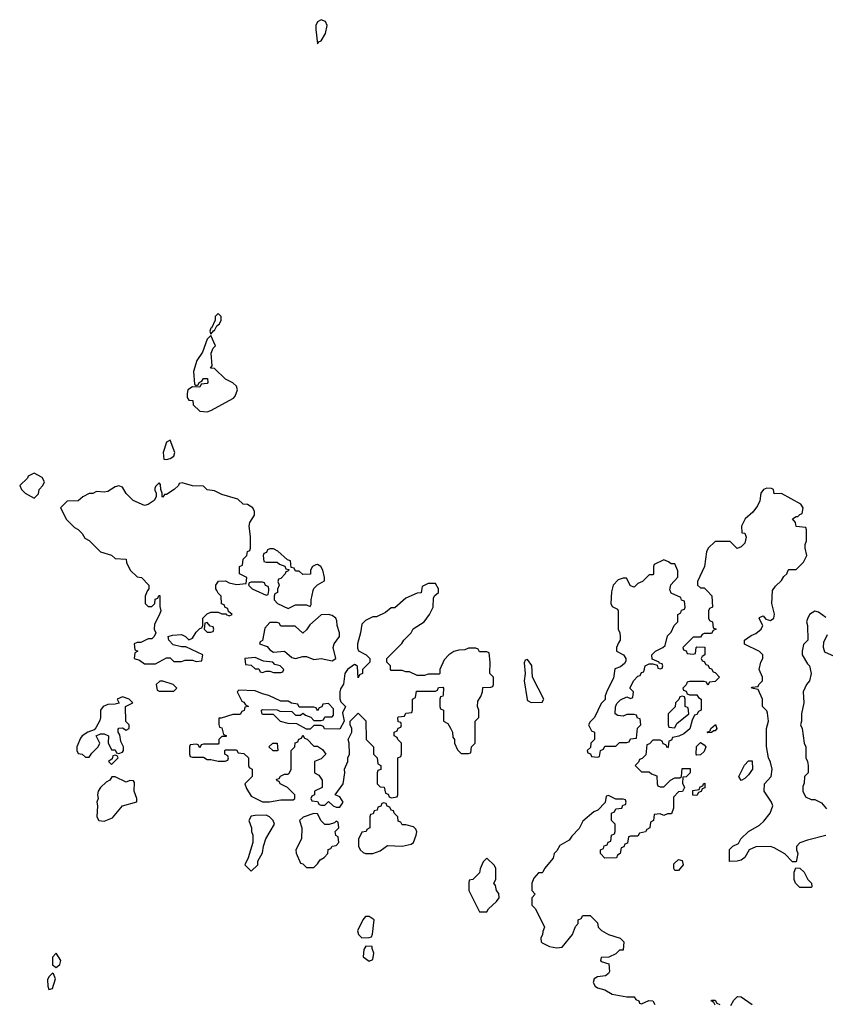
# Model space of a CAD drawing. Header units: inches. Extents: x 2769379 to 2883802, y 684208 to 828654.
# Tile 183 of 256: x 2813792 to 2818168, y 787751 to 793102. Entities that reach past the tile are written whole.
import ezdxf

# ---------------------------------------------------------------- set-up
doc = ezdxf.new("R2010")
doc.units = ezdxf.units.IN
doc.header["$MEASUREMENT"] = 0
doc.layers.add('C8718', color=7, linetype='Continuous')
doc.layers.add('C8719', color=7, linetype='Continuous')

msp = doc.modelspace()

# ---------------------------------------------------------------- linework, layer by layer
at = {"layer": 'C8718', "color": 2, "elevation": 2}
for points in [[(2814486.4, 790000), (2814483.6, 789996.4), (2814474, 789970), (2814474, 789930), (2814490, 789914), (2814510, 789914), (2814526, 789930), (2814527.3, 789952.7), (2814542, 789958), (2814547.3, 789972.7), (2814552.7, 789972.7), (2814552.7, 789912.7), (2814558, 789890), (2814552, 789870), (2814523.6, 789816.4), (2814522, 789790), (2814531.3, 789770), (2814522, 789750), (2814510, 789738), (2814490, 789738), (2814450, 789718), (2814430, 789718), (2814414, 789710), (2814418, 789678), (2814434, 789670), (2814418, 789662), (2814414, 789630), (2814442, 789622), (2814470, 789602), (2814530, 789602), (2814590, 789634), (2814610, 789634), (2814630, 789614), (2814670, 789614), (2814690, 789622), (2814730, 789622), (2814750, 789614), (2814782, 789618), (2814786, 789650), (2814694.6, 789694.6), (2814670, 789693.2), (2814625.2, 789705.2), (2814602, 789730), (2814598, 789750), (2814622, 789758), (2814670, 789760.7), (2814692, 789750), (2814710, 789732), (2814730, 789742), (2814750, 789774), (2814770, 789794), (2814782, 789798), (2814786, 789810), (2814786, 789850), (2814810, 789874), (2814830, 789882), (2814870, 789882), (2814890, 789874), (2814914, 789874), (2814914, 789870), (2814930, 789862), (2814946, 789870), (2814926, 789886), (2814922, 789902), (2814907.3, 789907.3), (2814902, 789922), (2814887.3, 789927.3), (2814886, 789970), (2814870, 789986), (2814863, 790000)], [(2815974.6, 790000), (2815972.7, 789987.3), (2815950, 789986), (2815890, 789958), (2815830, 789906), (2815810, 789906), (2815779.6, 789880.4), (2815730, 789858), (2815710, 789858), (2815670, 789838), (2815650, 789818), (2815642.8, 789770), (2815626.8, 789710), (2815626.4, 789686.4), (2815631.6, 789671.6), (2815674, 789650), (2815694, 789630), (2815694, 789610), (2815654, 789570), (2815654, 789550), (2815638, 789542), (2815630, 789526), (2815627.3, 789587.3), (2815616.4, 789596.4), (2815610, 789598), (2815572, 789570), (2815558, 789550), (2815551.1, 789491.1), (2815534.8, 789465.2), (2815530.8, 789450), (2815530.8, 789410.8), (2815536, 789396), (2815562, 789370), (2815544.7, 789335.3), (2815554, 789290), (2815530, 789246), (2815448, 789248), (2815442, 789262), (2815430, 789266), (2815390, 789266), (2815370, 789246), (2815350, 789246), (2815296.4, 789276.4), (2815250, 789278), (2815208.4, 789288.4), (2815170, 789326), (2815110, 789326), (2815107.3, 789332.7), (2815106, 789350), (2815110, 789354), (2815190, 789352), (2815204.7, 789344.7), (2815270, 789342), (2815290, 789322), (2815316.4, 789323.6), (2815330, 789334), (2815343.6, 789323.6), (2815372.7, 789312.7), (2815390, 789294), (2815430, 789294), (2815442, 789298), (2815450, 789314), (2815490, 789314), (2815496.4, 789323.6), (2815496.4, 789356.4), (2815470, 789386), (2815438, 789382), (2815432.7, 789367.3), (2815418, 789362), (2815410, 789346), (2815402, 789362), (2815390, 789366), (2815310, 789366), (2815302, 789382), (2815268.4, 789388.4), (2815250, 789398), (2815210, 789398), (2815146, 789430), (2815110, 789438), (2815070, 789455.3), (2814982, 789458), (2814974, 789450), (2814998, 789398), (2815010, 789394), (2815018, 789378), (2815034, 789370), (2815014, 789366), (2815011.6, 789348.4), (2814998, 789342), (2814990, 789326), (2814950, 789326), (2814886, 789306), (2814874, 789306), (2814872.7, 789272.7), (2814878, 789258), (2814890, 789254), (2814898, 789218), (2814912.7, 789212.7), (2814912.7, 789207.3), (2814890, 789206), (2814874, 789190), (2814874, 789170), (2814870, 789166), (2814790, 789166), (2814778, 789162), (2814770, 789146), (2814762, 789162), (2814750, 789166), (2814718, 789162), (2814714, 789150), (2814714, 789110), (2814718, 789098), (2814730, 789094), (2814790, 789094), (2814810, 789082), (2814830, 789082), (2814870, 789072), (2814907.3, 789072.7), (2814922, 789078), (2814926, 789090), (2814922, 789102), (2814906, 789110), (2814906, 789130), (2814910, 789134), (2814970, 789134), (2814978, 789118), (2815010, 789114), (2815034, 789090), (2815034, 789050), (2815038, 789038), (2815054, 789030), (2815054, 788990), (2815014, 788950), (2815023.6, 788923.6), (2815050, 788882), (2815111.6, 788851.6), (2815148.4, 788851.6), (2815210, 788862), (2815278, 788862), (2815286, 788870), (2815286, 788890), (2815246, 788930), (2815206, 788950), (2815202, 788962), (2815190, 788966), (2815186, 788974), (2815202, 788978), (2815208.4, 788991.6), (2815230, 789002), (2815250, 789002), (2815258, 789010), (2815266, 789030), (2815266, 789130), (2815286, 789150), (2815287.3, 789172.7), (2815302, 789178), (2815307.3, 789192.7), (2815322, 789198), (2815330, 789214), (2815338, 789198), (2815352.7, 789192.7), (2815390, 789154), (2815410, 789154), (2815436.9, 789136.9), (2815454, 789110), (2815430, 789086), (2815394, 789070), (2815394, 789010), (2815416.9, 788996.9), (2815434, 788970), (2815434, 788930), (2815394, 788910), (2815394, 788890), (2815378, 788882), (2815374, 788870), (2815378, 788858), (2815410, 788854), (2815418, 788838), (2815430, 788834), (2815450, 788834), (2815470, 788854), (2815494, 788830), (2815510, 788822), (2815530, 788822), (2815548, 788850), (2815530, 788878), (2815506, 788890), (2815548.7, 788950), (2815558, 789010), (2815555.3, 789030), (2815574, 789070), (2815574, 789090), (2815584, 789110), (2815582, 789170), (2815575.3, 789190), (2815595.3, 789230), (2815595.3, 789250), (2815586, 789270), (2815586, 789290), (2815630, 789334), (2815671.6, 789291.6), (2815674, 789190), (2815714, 789150), (2815714, 789110), (2815734, 789090), (2815738, 789058), (2815754, 789050), (2815752.7, 789027.3), (2815738, 789022), (2815734, 789010), (2815734, 788950), (2815750, 788934), (2815772, 788932), (2815778, 788898), (2815792.7, 788892.7), (2815798, 788878), (2815810, 788874), (2815842, 788878), (2815846, 788890), (2815846, 789090), (2815862, 789098), (2815866, 789110), (2815866, 789170), (2815846, 789190), (2815842, 789202), (2815826, 789210), (2815826, 789230), (2815842, 789238), (2815847.3, 789252.7), (2815862, 789258), (2815866, 789270), (2815862, 789282), (2815847.3, 789287.3), (2815846, 789310), (2815850, 789314), (2815882, 789318), (2815890, 789334), (2815922, 789338), (2815926, 789350), (2815926, 789410), (2815942, 789418), (2815947.3, 789452.7), (2816050, 789454), (2816062, 789458), (2816067.3, 789472.7), (2816090, 789474), (2816094, 789470), (2816092.7, 789432.7), (2816090, 789426), (2816078, 789422), (2816074, 789410), (2816074, 789370), (2816078, 789358), (2816094, 789350), (2816094, 789290), (2816116.9, 789276.9), (2816131.6, 789251.6), (2816142, 789230), (2816143.6, 789203.6), (2816154, 789190), (2816154, 789170), (2816170, 789134), (2816190, 789114), (2816230, 789114), (2816242, 789118), (2816246, 789150), (2816266, 789170), (2816266, 789290), (2816286, 789310), (2816286, 789350), (2816278, 789370), (2816280.4, 789399.6), (2816296.4, 789423.6), (2816306, 789450), (2816307.3, 789472.7), (2816350, 789474), (2816362, 789478), (2816366, 789490), (2816366, 789530), (2816346, 789550), (2816348, 789610), (2816342, 789662), (2816330, 789666), (2816290, 789666), (2816282, 789682), (2816270, 789686), (2816230, 789686), (2816210, 789678), (2816176.4, 789676.4), (2816150, 789668.7), (2816122, 789650), (2816096.9, 789623.1), (2816074, 789570), (2816074, 789550), (2816070, 789546), (2816010, 789546), (2815990, 789538), (2815950, 789538), (2815910, 789558), (2815890, 789558), (2815870, 789566), (2815810, 789566), (2815806, 789570), (2815806, 789590), (2815786, 789610), (2815786, 789630), (2815868.4, 789711.6), (2815878, 789730), (2815918, 789770), (2815928.9, 789791.1), (2815988, 789830), (2816018, 789870), (2816038, 789910), (2816040.4, 789959.6), (2816047.3, 789972.7), (2816066, 789990), (2816066, 790000)], [(2815075.1, 790000), (2815130, 789974), (2815142, 789978), (2815144.8, 790000)], [(2815192.4, 790000), (2815192, 789990), (2815178, 789982), (2815174, 789970), (2815174, 789950), (2815192, 789930), (2815250, 789902), (2815290, 789922), (2815350, 789922), (2815370, 789914), (2815375.3, 789924.7), (2815375.3, 789950), (2815386.7, 790000)], [(2817523.7, 790000), (2817551.6, 789971.6), (2817554, 789910), (2817538, 789902), (2817534, 789890), (2817534, 789850), (2817538, 789838), (2817554, 789830), (2817558, 789798), (2817574, 789790), (2817558, 789782), (2817550, 789766), (2817510, 789766), (2817498, 789762), (2817490, 789746), (2817450, 789746), (2817394, 789690), (2817398, 789678), (2817412.7, 789672.7), (2817418, 789658), (2817450, 789654), (2817462, 789658), (2817466, 789690), (2817470, 789694), (2817512.7, 789692.7), (2817514, 789650), (2817498, 789642), (2817494, 789630), (2817498, 789618), (2817510, 789614), (2817518, 789598), (2817530, 789594), (2817538, 789578), (2817550, 789574), (2817558, 789558), (2817570, 789554), (2817592, 789530), (2817570, 789506), (2817538, 789502), (2817530, 789486), (2817522, 789502), (2817510, 789506), (2817430, 789506), (2817418, 789502), (2817412.7, 789487.3), (2817394, 789470), (2817398, 789458), (2817412.7, 789452.7), (2817418, 789438), (2817430, 789434), (2817470, 789434), (2817478, 789418), (2817494, 789410), (2817494, 789350), (2817478, 789342), (2817470, 789326), (2817458, 789322), (2817443.6, 789296.4), (2817431, 789249), (2817399.6, 789220.4), (2817371.6, 789208.4), (2817338, 789202), (2817332.7, 789187.3), (2817318, 789182), (2817314, 789150), (2817310, 789146), (2817302, 789162), (2817287.3, 789167.3), (2817282, 789182), (2817270, 789186), (2817230, 789186), (2817212.7, 789167.3), (2817198, 789162), (2817192.7, 789107.3), (2817172.7, 789087.3), (2817158, 789082), (2817152.7, 789067.3), (2817134, 789050), (2817170, 789014), (2817210, 789014), (2817223.6, 789003.6), (2817252.7, 788992.7), (2817254, 788950), (2817258, 788938), (2817270, 788934), (2817290, 788934), (2817326, 788970), (2817350, 788982), (2817378, 788982), (2817386, 788990), (2817390, 789032), (2817432.7, 789032.7), (2817434, 789010), (2817411.6, 788988.4), (2817394, 788986), (2817392.7, 788952.7), (2817402, 788930), (2817392.7, 788907.3), (2817370, 788906), (2817343.6, 788876.4), (2817343.6, 788816.4), (2817332.7, 788787.3), (2817310, 788786), (2817290, 788778), (2817270, 788786), (2817238, 788782), (2817234, 788750), (2817218, 788742), (2817214, 788710), (2817198, 788702), (2817191.6, 788688.4), (2817158, 788682), (2817150, 788666), (2817110, 788666), (2817098, 788662), (2817092.7, 788627.3), (2817078, 788622), (2817072.7, 788607.3), (2817058, 788602), (2817054, 788570), (2817038, 788562), (2817032.7, 788547.3), (2816970, 788546), (2816946, 788570), (2816946, 788590), (2816962, 788598), (2816967.3, 788612.7), (2816982, 788618), (2816987.3, 788632.7), (2817002, 788638), (2817006, 788670), (2817022, 788678), (2817026, 788690), (2817026, 788730), (2817006, 788750), (2817006, 788790), (2817022, 788798), (2817030, 788814), (2817062, 788818), (2817067.3, 788832.7), (2817082, 788838), (2817086, 788850), (2817082, 788862), (2817070, 788866), (2817030, 788866), (2816990, 788886), (2816978, 788882), (2816972.7, 788847.3), (2816932.7, 788807.3), (2816910, 788798), (2816850, 788746), (2816830, 788706), (2816790, 788666), (2816776.9, 788643.1), (2816725.4, 788614.6), (2816710, 788586), (2816694, 788570), (2816690, 788546), (2816642, 788490), (2816634, 788470), (2816630, 788466), (2816610, 788466), (2816583.6, 788436.4), (2816574, 788410), (2816574, 788370), (2816592, 788350), (2816574, 788330), (2816574, 788290), (2816594, 788270), (2816642, 788170), (2816632.7, 788147.3), (2816632, 788130), (2816622, 788110), (2816624.7, 788090), (2816630, 788084.7), (2816670, 788064.7), (2816710, 788058), (2816738, 788062), (2816795.3, 788130), (2816810, 788174), (2816826, 788190), (2816826, 788210), (2816842, 788218), (2816850, 788234), (2816890, 788234), (2816930, 788194), (2816934, 788170), (2816951.6, 788151.6), (2816990, 788131.3), (2817054, 788110), (2817074, 788090), (2817070, 788046), (2817050, 788046), (2817030, 788026), (2816991.6, 788008.4), (2816950, 788006), (2816946, 787990), (2816950, 787984.7), (2816991, 787971), (2816996.3, 787930), (2816990, 787919), (2816973.2, 787906.8), (2816930, 787901.2), (2816911.3, 787890), (2816907.3, 787870), (2816918, 787850), (2816930, 787841), (2816970.7, 787830.7), (2817010, 787806.8), (2817090, 787792), (2817130, 787792), (2817138, 787778), (2817154, 787770), (2817158, 787758), (2817170, 787754), (2817208.9, 787771.1), (2817231, 787771), (2817242, 787750)], [(2817008.1, 790000), (2817006.4, 789993.6), (2817002, 789930), (2817010, 789914), (2817038, 789898), (2817042, 789890), (2817042, 789790), (2817052, 789770), (2817054, 789750), (2817054, 789730), (2817043.6, 789716.4), (2817034, 789690), (2817034, 789670), (2817071.1, 789651.1), (2817084.7, 789630), (2817083.6, 789616.4), (2817076.9, 789603.1), (2817055.3, 789584.7), (2817024.7, 789575.3), (2817016.9, 789523.1), (2816983.6, 789456.4), (2816972.7, 789427.3), (2816971.6, 789408.4), (2816950, 789386), (2816914, 789310), (2816890, 789286), (2816882, 789270), (2816898, 789238), (2816914, 789230), (2816914, 789190), (2816894, 789170), (2816892.7, 789147.3), (2816874, 789130), (2816878, 789118), (2816892.7, 789112.7), (2816898, 789098), (2816930, 789094), (2816942, 789098), (2816946, 789130), (2816962, 789138), (2816970, 789154), (2817030, 789154), (2817050, 789174), (2817090, 789174), (2817102, 789178), (2817110, 789194), (2817142, 789198), (2817148.4, 789251.6), (2817166, 789270), (2817162, 789302), (2817147.3, 789307.3), (2817142, 789322), (2817130, 789326), (2817090, 789326), (2817070, 789318), (2817040.4, 789320.4), (2817026, 789330), (2817027.3, 789367.3), (2817034.6, 789385.4), (2817054.6, 789405.4), (2817090, 789422), (2817110, 789414), (2817122, 789418), (2817126, 789450), (2817108.4, 789468.4), (2817108.4, 789471.6), (2817126, 789510), (2817150, 789534), (2817162, 789538), (2817170, 789554), (2817182, 789558), (2817188.9, 789591.1), (2817210, 789602), (2817230, 789602), (2817254, 789594), (2817258, 789578), (2817270, 789574), (2817282, 789578), (2817286, 789590), (2817282, 789602), (2817266, 789606), (2817266, 789610), (2817227.3, 789627.3), (2817226, 789650), (2817246, 789670), (2817286, 789690), (2817298, 789702), (2817310, 789754), (2817330, 789774), (2817346, 789810), (2817366, 789830), (2817366, 789870), (2817382, 789878), (2817387.3, 789892.7), (2817402, 789898), (2817406, 789910), (2817402, 789942), (2817387.3, 789947.3), (2817382, 789962), (2817330, 789986), (2817324.4, 790000)], [(2818170.7, 788669.3), (2818070, 788644), (2818030, 788628), (2818011.6, 788608.4), (2818011.3, 788590), (2818018, 788570), (2818010, 788526), (2817990, 788526), (2817948.4, 788568.4), (2817890, 788602), (2817870, 788608.7), (2817790, 788608), (2817754, 788590), (2817731.3, 788550), (2817710, 788535.3), (2817688.4, 788528.4), (2817647.3, 788527.3), (2817647.3, 788592.7), (2817666, 788610), (2817695.3, 788624.7), (2817708.7, 788650), (2817750, 788691.3), (2817810, 788724.7), (2817832.9, 788747.1), (2817868.7, 788790), (2817882, 788830), (2817875.3, 788850), (2817835.3, 788910), (2817838, 788950), (2817874, 788990), (2817879.3, 789030), (2817870, 789068), (2817859.3, 789090), (2817847.3, 789152.7), (2817848, 789250), (2817859, 789290), (2817853.6, 789333.6), (2817850, 789346), (2817826, 789370), (2817826, 789410), (2817802, 789462), (2817766, 789470), (2817770, 789474), (2817802, 789478), (2817806, 789490), (2817826, 789510), (2817826, 789530), (2817808.7, 789570), (2817818, 789610), (2817828, 789630), (2817828, 789650), (2817810, 789668), (2817728.7, 789708.7), (2817728, 789730), (2817764.7, 789755.3), (2817790, 789766), (2817819, 789790), (2817828, 789810), (2817808.4, 789848.4), (2817810, 789854), (2817830, 789862), (2817844.7, 789844.7), (2817870, 789838), (2817888, 789850), (2817892.5, 789872.5), (2817878, 789930), (2817880.4, 789999.6), (2817880.7, 790000)], [(2818170, 789854), (2818130, 789882), (2818110, 789888), (2818082, 789870), (2818070, 789846), (2818066, 789830), (2818071.3, 789810), (2818072, 789730), (2818050, 789706), (2818041, 789670), (2818041, 789650), (2818070, 789602), (2818082, 789590), (2818091.3, 789550), (2818082, 789510), (2818064.7, 789490), (2818046.8, 789450), (2818051.3, 789390), (2818038, 789330), (2818038, 789290), (2818032, 789270), (2818042, 789250), (2818052, 789170), (2818062, 789150), (2818062, 789090), (2818071.6, 789071.6), (2818074, 789050), (2818074, 789010), (2818054, 788990), (2818052.7, 788952.7), (2818045.4, 788934.6), (2818044.7, 788910), (2818059.6, 788879.6), (2818090, 788864.7), (2818110, 788864.7), (2818146, 788846), (2818173.7, 788813.7)], [(2818250, 789626.6), (2818164.7, 789664.7), (2818157.2, 789690), (2818160.2, 789719.8), (2818179.3, 789760.7)], [(2817654.6, 787745.4), (2817670, 787774), (2817690, 787794), (2817710, 787792), (2817770.7, 787750.7)], [(2817570, 787746), (2817562, 787762), (2817548, 787770), (2817550, 787774), (2817570, 787774), (2817578, 787758), (2817594, 787750)]]:
    msp.add_lwpolyline(points, dxfattribs=at)
for points in [[(2814810, 789826), (2814798, 789822), (2814794, 789790), (2814810, 789774), (2814830, 789774), (2814842, 789778), (2814846, 789790), (2814842, 789802), (2814827.3, 789807.3)], [(2815470, 789869), (2815430, 789868), (2815367.1, 789812.9), (2815350, 789786), (2815330, 789768), (2815287.3, 789807.3), (2815210, 789806), (2815202, 789822), (2815190, 789826), (2815150, 789826), (2815123.6, 789796.4), (2815111.3, 789728.7), (2815098, 789722), (2815094, 789710), (2815135.3, 789695.3), (2815150, 789678), (2815170, 789664.7), (2815230, 789671.3), (2815270, 789636), (2815290, 789630.8), (2815330, 789641), (2815350, 789641), (2815390, 789626), (2815430, 789630.7), (2815490, 789618.8), (2815508.9, 789631.1), (2815495.1, 789690), (2815499.3, 789710), (2815529.2, 789750), (2815529.2, 789770), (2815516, 789810), (2815514.8, 789834.8), (2815508.7, 789850), (2815490, 789864)], [(2815070, 789635.3), (2815014, 789630), (2815018, 789598), (2815050, 789594), (2815070, 789574), (2815090, 789574), (2815098, 789558), (2815110, 789554), (2815130, 789562), (2815150, 789562), (2815170, 789554), (2815210, 789554), (2815222, 789558), (2815226, 789570), (2815206, 789590), (2815178, 789598), (2815166, 789610), (2815115.3, 789615.3)], [(2816550, 789626), (2816538, 789622), (2816532.7, 789607.3), (2816538, 789550), (2816531.3, 789510), (2816547.5, 789407.5), (2816550, 789402), (2816570, 789392), (2816630, 789394), (2816638, 789410), (2816578, 789530), (2816572.9, 789592.9)], [(2814570, 789508), (2814552.7, 789507.3), (2814534, 789490), (2814538, 789458), (2814550, 789454), (2814630, 789454), (2814646, 789470), (2814626, 789490)], [(2814350, 789422), (2814322, 789410), (2814332, 789388), (2814310, 789382), (2814270, 789381.2), (2814244.7, 789370), (2814230.8, 789350), (2814231, 789310), (2814226.4, 789293.6), (2814205.4, 789254.6), (2814196.9, 789243.1), (2814162, 789230), (2814132, 789210), (2814122, 789198), (2814102, 789150), (2814102, 789130), (2814110, 789114), (2814131.6, 789111.6), (2814150, 789094), (2814170, 789094), (2814183.1, 789116.9), (2814218, 789150), (2814228, 789170), (2814208, 789210), (2814230, 789222), (2814250, 789222), (2814274, 789210), (2814272.7, 789172.7), (2814290, 789134), (2814310, 789134), (2814318, 789118), (2814330, 789114), (2814350, 789122), (2814355.3, 789130), (2814355.3, 789150), (2814340.4, 789180.4), (2814336.4, 789216.4), (2814326, 789230), (2814327.3, 789247.3), (2814330, 789252), (2814350, 789254), (2814370, 789242), (2814386, 789250), (2814386, 789270), (2814368, 789288), (2814366, 789370), (2814406, 789390), (2814386, 789410)], [(2817390, 789426), (2817378, 789422), (2817372.7, 789407.3), (2817354, 789390), (2817352.7, 789367.3), (2817314, 789330), (2817314, 789270), (2817318, 789258), (2817350, 789254), (2817362, 789278), (2817426, 789330), (2817422, 789362), (2817406, 789370), (2817406, 789410), (2817402, 789422)], [(2817530, 789226), (2817526, 789230), (2817542, 789238), (2817546, 789250), (2817571.6, 789271.6), (2817578, 789250), (2817570, 789238), (2817562, 789238), (2817550, 789228)], [(2815190, 789128), (2815168.4, 789128.4), (2815146, 789150), (2815166, 789170), (2815191, 789171), (2815194, 789130)], [(2817470, 789106), (2817466, 789110), (2817468.4, 789151.6), (2817490, 789174), (2817510, 789162), (2817518, 789150), (2817510, 789126), (2817490, 789108)], [(2814310, 789106), (2814298, 789102), (2814294, 789086), (2814274, 789070), (2814290, 789054), (2814326, 789090), (2814322, 789102)], [(2817710, 788968), (2817698, 788990), (2817728.4, 789051.6), (2817750, 789074), (2817770, 789074), (2817771.3, 789030), (2817750, 788998), (2817730, 788978)], [(2814310, 788988), (2814292.7, 788987.3), (2814282, 788970), (2814261.4, 788958.6), (2814230.8, 788930), (2814218.8, 788910), (2814214.8, 788890), (2814218, 788870), (2814211.3, 788850), (2814214.8, 788830), (2814210.9, 788770.9), (2814222, 788750), (2814250, 788746), (2814295.5, 788764.5), (2814349.5, 788830.5), (2814428.4, 788851.6), (2814429, 788870), (2814414.5, 788910), (2814416.4, 788956.4), (2814410, 788966), (2814390, 788968), (2814370, 788958)], [(2817470, 788886), (2817447.3, 788887.3), (2817447.3, 788912.7), (2817482, 788918), (2817487.3, 788932.7), (2817502, 788938), (2817506, 788950), (2817512.7, 788952.7), (2817512.7, 788927.3), (2817498, 788922), (2817492.7, 788907.3), (2817478, 788902)], [(2815770, 788846), (2815758, 788842), (2815752.7, 788827.3), (2815738, 788822), (2815732.7, 788807.3), (2815718, 788802), (2815712.7, 788787.3), (2815698, 788782), (2815694, 788770), (2815694, 788710), (2815678, 788702), (2815674, 788690), (2815650, 788686), (2815631.6, 788648.4), (2815631.3, 788610), (2815642, 788590), (2815656.9, 788576.9), (2815670, 788571.3), (2815710, 788571.3), (2815750, 788584.7), (2815790, 788614), (2815870, 788611), (2815918, 788622), (2815930, 788631.3), (2815946, 788670), (2815949, 788689), (2815944, 788704), (2815930, 788715.3), (2815890, 788726), (2815870, 788726), (2815862, 788742), (2815847.3, 788747.3), (2815846, 788770), (2815826, 788790), (2815822, 788802), (2815810, 788806), (2815802, 788822), (2815787.3, 788827.3), (2815782, 788842)], [(2815130, 788779.3), (2815070, 788778), (2815050, 788773.2), (2815036, 788750), (2815051.3, 788710), (2815051.3, 788690), (2815058, 788670), (2815058, 788630), (2815032, 788548), (2815014, 788510), (2815050, 788474), (2815086, 788510), (2815086, 788530), (2815110, 788574), (2815115.3, 788610), (2815128.7, 788650), (2815175.3, 788730), (2815168.7, 788750), (2815148.7, 788770)], [(2815390, 788788.7), (2815331.1, 788768.9), (2815312, 788750), (2815324.7, 788710), (2815322, 788650), (2815292, 788590), (2815292.7, 788572.7), (2815318, 788518), (2815330, 788514), (2815350, 788494), (2815390, 788494), (2815410, 788514), (2815423.1, 788536.9), (2815446, 788550), (2815466, 788570), (2815467.3, 788592.7), (2815482, 788598), (2815488.4, 788611.6), (2815510, 788614), (2815526, 788630), (2815522, 788662), (2815508.4, 788668.4), (2815506, 788690), (2815526, 788710), (2815522, 788742), (2815510, 788746), (2815502, 788738), (2815472, 788728), (2815450, 788728), (2815430, 788748), (2815410, 788786)], [(2816330, 788546), (2816310, 788526), (2816292.7, 788487.3), (2816290, 788466), (2816254, 788430), (2816234, 788426), (2816232, 788410), (2816232, 788370), (2816290, 788254), (2816330, 788254), (2816338, 788270), (2816382, 788310), (2816395.3, 788330), (2816394, 788354), (2816382, 788370), (2816376.4, 788396.4), (2816368, 788410), (2816378, 788430), (2816378, 788490), (2816370, 788506)], [(2817350, 788478), (2817344, 788490), (2817345.2, 788514.8), (2817370, 788538), (2817390, 788532), (2817396, 788510), (2817370, 788478)], [(2818030, 788386), (2818006, 788410), (2817998, 788430), (2817998, 788470), (2818007.3, 788492.7), (2818030, 788492), (2818052, 788470), (2818072, 788430), (2818092, 788410), (2818094, 788390), (2818090, 788386)], [(2815670, 788228.7), (2815656, 788210), (2815626.8, 788150), (2815632, 788130), (2815650, 788112), (2815690, 788114), (2815702, 788118), (2815707.3, 788132.7), (2815718, 788210), (2815690, 788228)], [(2815672.7, 788067.3), (2815662, 788050), (2815658, 788010), (2815690, 787986), (2815710, 787994), (2815715.3, 788030), (2815706, 788054), (2815706, 788066)], [(2813990, 788029), (2813970, 788008), (2813970, 787966), (2813990, 787950.5), (2814010, 787968.2), (2814014.7, 787990)], [(2813970, 787921.2), (2813950, 787901.2), (2813943.8, 787883.8), (2813944, 787850), (2813950, 787832), (2813970, 787838), (2813986.6, 787890), (2813976.2, 787916.2)]]:
    msp.add_lwpolyline(points, close=True, dxfattribs=at)
at = {"layer": 'C8719', "color": 2, "elevation": 2}
for points in [[(2815430, 793102.4), (2815409.4, 793090.6), (2815400.7, 793070), (2815400.2, 793050), (2815410, 792972), (2815417.2, 792982.8), (2815430, 792987.3), (2815453.2, 793026.8), (2815462, 793070), (2815452.7, 793092.7)], [(2814870, 791506), (2814854, 791490), (2814854, 791470), (2814834, 791426), (2814830, 791426), (2814824.7, 791410), (2814830, 791394), (2814846, 791414), (2814850, 791414), (2814862, 791438), (2814878, 791450), (2814886, 791470), (2814886, 791490)], [(2814830, 791386), (2814810, 791366), (2814784.9, 791295.1), (2814754.8, 791250), (2814736, 791190), (2814742, 791122), (2814750, 791114), (2814762, 791118), (2814766, 791130), (2814782, 791138), (2814790, 791152), (2814812.7, 791152.7), (2814814, 791130), (2814810, 791126), (2814778, 791122), (2814770, 791106), (2814730, 791108), (2814706, 791090), (2814702, 791070), (2814702, 791050), (2814710, 791034), (2814732, 791032), (2814734, 791010), (2814770, 790974), (2814810, 790972), (2814830, 790978), (2814953.6, 791046.4), (2814963.1, 791056.9), (2814975.3, 791090), (2814968.7, 791110), (2814950, 791128.7), (2814908.9, 791148.9), (2814850, 791206), (2814828.4, 791208.4), (2814838, 791222), (2814832.7, 791290), (2814842.7, 791317.3), (2814855.3, 791330)], [(2814610, 790818), (2814590, 790806), (2814571.3, 790750), (2814574, 790714), (2814590, 790712), (2814610, 790718), (2814628.9, 790731.1), (2814634, 790750)], [(2813870, 790638), (2813838, 790622), (2813834, 790610), (2813792, 790570), (2813802, 790550), (2813822, 790530), (2813870, 790502), (2813893.6, 790526.4), (2813898, 790550), (2813918, 790570), (2813926, 790590), (2813914.6, 790614.6)]]:
    msp.add_lwpolyline(points, close=True, dxfattribs=at)
for points in [[(2814863, 790000), (2814858, 790010), (2814858, 790030), (2814871.6, 790051.6), (2814910, 790052), (2814930, 790042), (2814970, 790032), (2815022, 790038), (2815026, 790070), (2814986, 790090), (2814986, 790130), (2815002, 790138), (2815006, 790170), (2815026, 790190), (2815028.4, 790211.6), (2815042, 790218), (2815046, 790230), (2815046, 790294), (2815039, 790350), (2815042, 790370), (2815068, 790410), (2815068, 790430), (2815058, 790450), (2815030, 790468), (2815006, 790470), (2814976.4, 790496.4), (2814890, 790522), (2814850, 790542), (2814810, 790548), (2814790, 790568), (2814730, 790568.7), (2814674, 790586), (2814658, 790582), (2814654, 790570), (2814630.9, 790549.1), (2814590, 790522), (2814578, 790522), (2814570, 790508), (2814566, 790510), (2814566, 790530), (2814558, 790550), (2814556.4, 790576.4), (2814550, 790586), (2814530, 790566), (2814525.4, 790554.6), (2814525.4, 790545.4), (2814534, 790530), (2814534, 790510), (2814522, 790490), (2814490, 790468), (2814470, 790462), (2814408.9, 790488.9), (2814370, 790528), (2814350, 790562), (2814330, 790568.7), (2814310, 790564), (2814270, 790539), (2814250, 790535.3), (2814210, 790538), (2814190, 790528), (2814170, 790528), (2814134, 790510), (2814110, 790488), (2814050, 790486), (2814014, 790450), (2814045.4, 790385.4), (2814090, 790342), (2814110, 790332), (2814132, 790310), (2814145.4, 790285.4), (2814170, 790272), (2814231.1, 790211.1), (2814290, 790192), (2814310, 790174), (2814371.1, 790171.1), (2814372.7, 790152.7), (2814392, 790110), (2814430, 790074), (2814454, 790070), (2814494, 790030), (2814494, 790010), (2814486.4, 790000)], [(2817880.7, 790000), (2817896.4, 790023.6), (2817930, 790054), (2817943.1, 790076.9), (2817958, 790090), (2817966, 790110), (2817970, 790114), (2818010, 790114), (2818050, 790154), (2818068, 790190), (2818058, 790230), (2818058, 790250), (2818066, 790270), (2818066, 790330), (2818062, 790342), (2818008.4, 790348.4), (2818006, 790370), (2817988.7, 790390), (2818010, 790402), (2818018, 790402), (2818030, 790414), (2818042, 790418), (2818048, 790450), (2818035.3, 790470), (2817930, 790528), (2817890, 790526), (2817886, 790550), (2817875.3, 790555.3), (2817850, 790556), (2817832, 790550), (2817818, 790530), (2817811.6, 790488.4), (2817799.8, 790460.2), (2817774.4, 790425.6), (2817732, 790390), (2817712, 790350), (2817714, 790314), (2817730, 790312), (2817738, 790290), (2817730, 790258), (2817710, 790238), (2817688, 790228), (2817650, 790266), (2817570, 790266), (2817532, 790230), (2817522, 790210), (2817512, 790130), (2817474, 790050), (2817474, 790030), (2817490, 790014), (2817510, 790014), (2817523.7, 790000)], [(2815386.7, 790000), (2815389.2, 790010.8), (2815408.7, 790031.3), (2815447.3, 790052.7), (2815448, 790070), (2815439, 790110), (2815428, 790130), (2815410, 790142), (2815399.6, 790140.4), (2815382, 790130), (2815372, 790110), (2815371.3, 790088.7), (2815330, 790088), (2815310, 790106), (2815290, 790106), (2815282, 790122), (2815266, 790126), (2815262, 790162), (2815247.3, 790167.3), (2815194.6, 790214.6), (2815170, 790226), (2815150, 790226), (2815138, 790222), (2815132.7, 790207.3), (2815118, 790202), (2815114, 790190), (2815118, 790158), (2815130, 790154), (2815190, 790154), (2815203.6, 790143.6), (2815232.7, 790132.7), (2815238, 790118), (2815254, 790114), (2815252.7, 790107.3), (2815238, 790102), (2815234, 790090), (2815210, 790066), (2815198, 790062), (2815194, 790050), (2815202, 790030), (2815192.7, 790007.3), (2815192.4, 790000)], [(2817324.4, 790000), (2817323.1, 790003.1), (2817328.4, 790031.6), (2817367.3, 790072.7), (2817367.3, 790107.3), (2817350, 790146), (2817330, 790146), (2817316.4, 790156.4), (2817290, 790166), (2817238, 790142), (2817234, 790130), (2817234, 790090), (2817230, 790086), (2817210, 790086), (2817174, 790050), (2817150, 790038), (2817130, 790018), (2817110, 790026), (2817087.3, 790067.3), (2817070, 790068), (2817042, 790058), (2817016, 790030), (2817008.1, 790000)], [(2815144.8, 790000), (2815146, 790010), (2815142, 790022), (2815127.3, 790027.3), (2815122, 790042), (2815110, 790046), (2815050, 790046), (2815038, 790042), (2815034, 790030), (2815054, 790010), (2815075.1, 790000)], [(2816066, 790000), (2816066, 790010), (2816050, 790038), (2816010, 790038), (2815978, 790022), (2815974.6, 790000)]]:
    msp.add_lwpolyline(points, dxfattribs=at)

doc.saveas('drawing.dxf')
